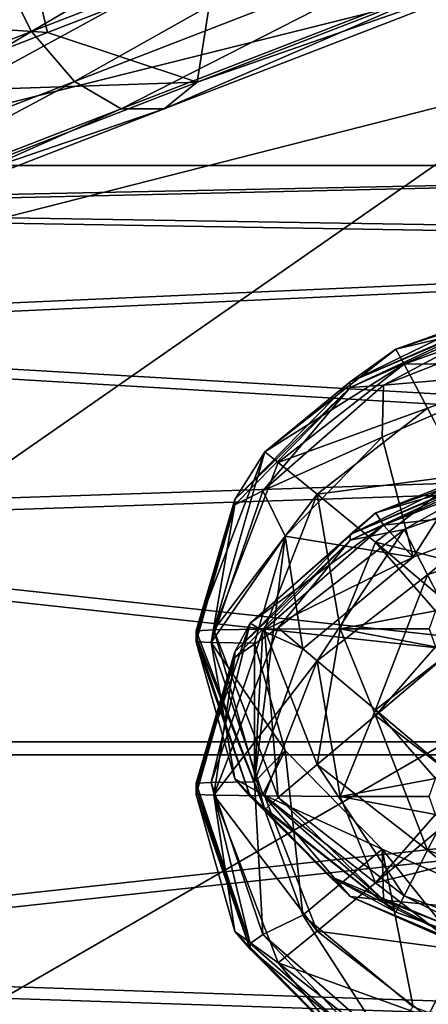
# Model space of a CAD drawing. Header units: metres. Extents: x -1004 to 0, y -808 to 0.
# Tile 24 of 122: x -783 to -769, y -156 to -123. Entities that reach past the tile are written whole.
import ezdxf

# ---------------------------------------------------------------- set-up
doc = ezdxf.new("R2010")
doc.units = ezdxf.units.M

msp = doc.modelspace()

# ---------------------------------------------------------------- linework, layer by layer
at = {"layer": 'top'}
for points in [[(-827.123901, -122.588264, 1277.184814), (-809.844666, -122.739594, 1277.226074), (-775.667236, -73.037552, 1278.610596)], [(-809.844666, -122.739594, 1277.226074), (-767.909729, -75.113495, 1278.576782), (-775.667236, -73.037552, 1278.610596)], [(-809.844666, -122.739594, 1277.226074), (-792.302734, -121.102142, 1277.314697), (-767.909729, -75.113495, 1278.576782)]]:
    msp.add_3dface(points, dxfattribs=at)
at = {"layer": 'top0123411'}
for points in [[(-787.024658, -763.271118, 90), (-994.037292, -10, 90), (-533.424561, -638.481384, 90)], [(-994.037292, -10, 90), (-526.238708, -632.856445, 90), (-533.424561, -638.481384, 90)], [(-10, -10, 90), (-502.018646, -625.846375, 90), (-994.037292, -10, 90)], [(-502.018646, -625.846375, 90), (-510.034576, -626.560547, 90), (-994.037292, -10, 90)], [(-994.037292, -10, 90), (-510.034576, -626.560547, 90), (-518.256042, -628.853394, 90)], [(-518.256042, -628.853394, 90), (-526.238708, -632.856445, 90), (-994.037292, -10, 90)], [(-742.780518, -72.276802, 118.761467), (-792.152649, -69.16246, 118.815826), (-933.835571, -166.467499, 117.117363)], [(-693.123474, -74.838211, 118.716751), (-742.780518, -72.276802, 118.761467), (-936.402649, -207.471207, 116.401634)], [(-936.402649, -207.471207, 116.401634), (-742.780518, -72.276802, 118.761467), (-933.835571, -166.467499, 117.117363)], [(-938.29071, -245.358398, 115.740311), (-646.118347, -76.727219, 118.683784), (-693.123474, -74.838211, 118.716751)], [(-938.29071, -245.358398, 115.740311), (-693.123474, -74.838211, 118.716751), (-936.402649, -207.471207, 116.401634)], [(-597.805054, -78.120209, 118.65947), (-646.118347, -76.727219, 118.683784), (-938.29071, -245.358398, 115.740311)], [(-939.738831, -283.879303, 115.067932), (-940.71405, -322.342346, 114.396553), (-597.805054, -78.120209, 118.65947)], [(-940.71405, -322.342346, 114.396553), (-513.875122, -606.131226, 109.443001), (-597.805054, -78.120209, 118.65947)], [(-939.738831, -283.879303, 115.067932), (-597.805054, -78.120209, 118.65947), (-938.29071, -245.358398, 115.740311)]]:
    msp.add_3dface(points, dxfattribs=at)
at = {"layer": 'top0123412'}
for points in [[(-502.018646, -55.05748, 2077.158447), (-932.125671, -108.299606, 2112.649414), (-918.452148, -133.331024, 2129.335449)], [(-918.452148, -133.331024, 2129.335449), (-901.793396, -155.042709, 2143.80835), (-502.018646, -55.05748, 2077.158447)], [(-901.793396, -155.042709, 2143.80835), (-820.791748, -194.333847, 2169.999756), (-502.018646, -55.05748, 2077.158447)], [(-502.018646, -55.05748, 2077.158447), (-820.791748, -194.333847, 2169.999756), (-502.018646, -194.333847, 2169.999756)], [(-914.9198, -137.676178, 2128.745361), (-928.7276, -113.098167, 2112.361572), (-502.018646, -57.672649, 2075.415039)], [(-502.018646, -57.672649, 2075.415039), (-898.363892, -158.604187, 2142.695801), (-914.9198, -137.676178, 2128.745361)], [(-820.791748, -195.279739, 2167.143799), (-898.363892, -158.604187, 2142.695801), (-502.018646, -57.672649, 2075.415039)], [(-502.018646, -195.279739, 2167.143799), (-820.791748, -195.279739, 2167.143799), (-502.018646, -57.672649, 2075.415039)]]:
    msp.add_3dface(points, dxfattribs=at)
at = {"layer": 'top0123413'}
for points in [[(-782.871521, -123.047249, 855.227539), (-784.005432, -120.809364, 854.85553), (-769.376038, -115.139603, 846.469543)], [(-768.31427, -117.405441, 846.882874), (-782.871521, -123.047249, 855.227539), (-769.376038, -115.139603, 846.469543)], [(-781.39093, -124.763351, 856.36554), (-782.871521, -123.047249, 855.227539), (-768.31427, -117.405441, 846.882874)], [(-767.054321, -119.207047, 848.147339), (-781.39093, -124.763351, 856.36554), (-768.31427, -117.405441, 846.882874)], [(-779.789063, -125.696411, 858.096313), (-781.39093, -124.763351, 856.36554), (-767.054321, -119.207047, 848.147339)], [(-765.787964, -120.270157, 850.070435), (-779.789063, -125.696411, 858.096313), (-767.054321, -119.207047, 848.147339)], [(-777.178223, -124.786034, 862.231995), (-763.978943, -119.67054, 854.665771), (-776.56842, -120.849403, 865.212036)], [(-763.978943, -119.67054, 854.665771), (-777.178223, -124.786034, 862.231995), (-764.708069, -120.432915, 852.359436)], [(-778.309753, -125.704376, 860.156311), (-779.789063, -125.696411, 858.096313), (-765.787964, -120.270157, 850.070435)], [(-778.309753, -125.704376, 860.156311), (-765.787964, -120.270157, 850.070435), (-764.708069, -120.432915, 852.359436)], [(-788.169189, -122.688255, 875.332092), (-782.897583, -120.645187, 870.207947), (-789.366272, -120.474876, 875.015747)], [(-764.708069, -120.432915, 852.359436), (-777.178223, -124.786034, 862.231995), (-778.309753, -125.704376, 860.156311)], [(-782.871521, -123.047249, 855.227539), (-795.631104, -127.992332, 866.457703), (-784.005432, -120.809364, 854.85553)], [(-782.322876, -123.079597, 869.78894), (-782.897583, -120.645187, 870.207947), (-788.169189, -122.688255, 875.332092)], [(-782.322876, -123.079597, 869.78894), (-776.56842, -120.849403, 865.212036), (-782.897583, -120.645187, 870.207947)], [(-782.322876, -123.079597, 869.78894), (-777.178223, -124.786034, 862.231995), (-776.56842, -120.849403, 865.212036)], [(-788.169189, -122.688255, 875.332092), (-787.631226, -125.136909, 874.948853), (-782.322876, -123.079597, 869.78894)], [(-793.957153, -129.633484, 867.425537), (-795.631104, -127.992332, 866.457703), (-782.871521, -123.047249, 855.227539)], [(-781.39093, -124.763351, 856.36554), (-793.957153, -129.633484, 867.425537), (-782.871521, -123.047249, 855.227539)], [(-787.631226, -125.136909, 874.948853), (-777.178223, -124.786034, 862.231995), (-782.322876, -123.079597, 869.78894)], [(-792.061157, -130.45256, 868.8974), (-793.957153, -129.633484, 867.425537), (-781.39093, -124.763351, 856.36554)], [(-779.789063, -125.696411, 858.096313), (-792.061157, -130.45256, 868.8974), (-781.39093, -124.763351, 856.36554)], [(-777.178223, -124.786034, 862.231995), (-788.747498, -129.269806, 872.414551), (-778.309753, -125.704376, 860.156311)], [(-777.178223, -124.786034, 862.231995), (-787.631226, -125.136909, 874.948853), (-788.747498, -129.269806, 872.414551)], [(-792.061157, -130.45256, 868.8974), (-779.789063, -125.696411, 858.096313), (-790.23175, -130.324844, 870.649292)], [(-790.23175, -130.324844, 870.649292), (-779.789063, -125.696411, 858.096313), (-778.309753, -125.704376, 860.156311)], [(-788.747498, -129.269806, 872.414551), (-790.23175, -130.324844, 870.649292), (-778.309753, -125.704376, 860.156311)]]:
    msp.add_3dface(points, dxfattribs=at)
at = {"layer": 'top0123414'}
for points in [[(-765.520386, -132.349716, 1319.183105), (-770.355835, -133.950775, 1302.470581), (-771.931396, -135.070938, 1324.46167)], [(-771.931396, -135.070938, 1324.46167), (-767.71582, -133.018692, 1324.479492), (-765.520386, -132.349716, 1319.183105)], [(-765.385437, -132.173615, 1302.486084), (-765.224976, -132.732224, 1299.426636), (-770.355835, -133.950775, 1302.470581)], [(-765.385437, -132.173615, 1302.486084), (-770.355835, -133.950775, 1302.470581), (-765.520386, -132.349716, 1319.183105)], [(-766.24707, -132.613617, 1328.941284), (-771.931824, -135.263229, 1346.460815), (-766.24762, -132.76683, 1346.482544)], [(-771.931396, -135.070938, 1324.46167), (-771.931824, -135.263229, 1346.460815), (-766.24707, -132.613617, 1328.941284)], [(-766.24762, -132.76683, 1346.482544), (-771.931824, -135.263229, 1346.460815), (-770.786865, -135.184647, 1349.290161)], [(-767.71582, -133.018692, 1324.479492), (-771.931396, -135.070938, 1324.46167), (-766.24707, -132.613617, 1328.941284)], [(-765.674255, -133.179413, 1349.307617), (-766.24762, -132.76683, 1346.482544), (-770.786865, -135.184647, 1349.290161)], [(-765.224976, -132.732224, 1299.426636), (-770.074646, -134.460754, 1299.411499), (-770.355835, -133.950775, 1302.470581)], [(-765.224976, -132.732224, 1299.426636), (-764.851013, -134.405792, 1296.809448), (-770.074646, -134.460754, 1299.411499)], [(-765.674255, -133.179413, 1349.307617), (-770.786865, -135.184647, 1349.290161), (-765.737183, -134.746628, 1351.756958)], [(-770.355835, -133.950775, 1302.470581), (-770.074646, -134.460754, 1299.411499), (-774.862915, -137.475449, 1302.439819)], [(-770.355835, -133.950775, 1302.470581), (-774.862915, -137.475449, 1302.439819), (-771.931396, -135.070938, 1324.46167)], [(-770.074646, -134.460754, 1299.411499), (-774.39624, -137.835434, 1299.38208), (-774.862915, -137.475449, 1302.439819)], [(-770.074646, -134.460754, 1299.411499), (-769.274231, -135.979736, 1296.795776), (-774.39624, -137.835434, 1299.38208)], [(-764.851013, -134.405792, 1296.809448), (-769.274231, -135.979736, 1296.795776), (-770.074646, -134.460754, 1299.411499)], [(-769.274231, -135.979736, 1296.795776), (-764.851013, -134.405792, 1296.809448), (-768.075073, -138.274261, 1295.038574)], [(-765.737183, -134.746628, 1351.756958), (-770.82428, -136.974686, 1351.737549), (-769.761536, -141.090286, 1897.139404)], [(-765.737183, -134.746628, 1351.756958), (-770.786865, -135.184647, 1349.290161), (-770.82428, -136.974686, 1351.737549)], [(-765.132996, -139.356644, 1897.154541), (-765.737183, -134.746628, 1351.756958), (-769.761536, -141.090286, 1897.139404)], [(-771.931396, -135.070938, 1324.46167), (-775.882324, -139.104309, 1324.426392), (-771.931824, -135.263229, 1346.460815)], [(-771.931396, -135.070938, 1324.46167), (-774.862915, -137.475449, 1302.439819), (-775.882324, -139.104309, 1324.426392)], [(-775.882324, -139.104309, 1324.426392), (-775.882324, -139.296112, 1346.425537), (-771.931824, -135.263229, 1346.460815)], [(-771.931824, -135.263229, 1346.460815), (-775.882324, -139.296112, 1346.425537), (-774.930115, -138.811615, 1349.258423)], [(-770.786865, -135.184647, 1349.290161), (-774.930115, -138.811615, 1349.258423), (-770.82428, -136.974686, 1351.737549)], [(-770.786865, -135.184647, 1349.290161), (-771.931824, -135.263229, 1346.460815), (-774.930115, -138.811615, 1349.258423)], [(-769.274231, -135.979736, 1296.795776), (-773.062012, -138.925186, 1296.77002), (-774.39624, -137.835434, 1299.38208)], [(-769.274231, -135.979736, 1296.795776), (-768.075073, -138.274261, 1295.038574), (-773.062012, -138.925186, 1296.77002)], [(-770.82428, -136.974686, 1351.737549), (-774.930115, -138.811615, 1349.258423), (-774.162231, -140.362686, 1351.708008)], [(-769.761536, -141.090286, 1897.139404), (-770.82428, -136.974686, 1351.737549), (-774.162231, -140.362686, 1351.708008)], [(-776.60968, -143.587448, 1299.331665), (-777.21582, -143.614105, 1302.38623), (-774.862915, -137.475449, 1302.439819)], [(-774.862915, -137.475449, 1302.439819), (-777.21582, -143.614105, 1302.38623), (-775.882324, -139.104309, 1324.426392)], [(-774.862915, -137.475449, 1302.439819), (-774.39624, -137.835434, 1299.38208), (-776.60968, -143.587448, 1299.331665)], [(-765.832397, -137.513489, 1902.46228), (-765.674255, -137.981995, 1899.629517), (-771.051514, -139.568192, 1902.444336)], [(-765.832397, -137.513489, 1902.46228), (-771.051514, -139.568192, 1902.444336), (-765.520386, -137.585632, 1919.160278)], [(-774.39624, -137.835434, 1299.38208), (-773.062012, -138.925186, 1296.77002), (-776.60968, -143.587448, 1299.331665)], [(-766.24707, -137.849533, 1928.918457), (-771.931824, -140.499161, 1946.437988), (-766.24762, -138.002747, 1946.459717)], [(-771.931396, -140.30687, 1924.438721), (-771.931824, -140.499161, 1946.437988), (-766.24707, -137.849533, 1928.918457)], [(-765.520386, -137.585632, 1919.160278), (-771.051514, -139.568192, 1902.444336), (-771.931396, -140.30687, 1924.438721)], [(-771.931396, -140.30687, 1924.438721), (-767.71582, -138.254608, 1924.456665), (-765.520386, -137.585632, 1919.160278)], [(-767.71582, -138.254608, 1924.456665), (-771.931396, -140.30687, 1924.438721), (-766.24707, -137.849533, 1928.918457)], [(-766.24762, -138.002747, 1946.459717), (-771.931824, -140.499161, 1946.437988), (-770.074646, -140.133942, 1949.495728)], [(-765.674255, -137.981995, 1899.629517), (-770.786865, -139.987228, 1899.612061), (-771.051514, -139.568192, 1902.444336)], [(-765.674255, -137.981995, 1899.629517), (-765.132996, -139.356644, 1897.154541), (-770.786865, -139.987228, 1899.612061)], [(-765.224976, -138.405411, 1949.510742), (-766.24762, -138.002747, 1946.459717), (-770.074646, -140.133942, 1949.495728)], [(-773.062012, -138.925186, 1296.77002), (-768.075073, -138.274261, 1295.038574), (-771.06311, -140.57666, 1295.018433)], [(-768.075073, -138.274261, 1295.038574), (-767.494202, -141.465607, 1294.404663), (-771.06311, -140.57666, 1295.018433)], [(-769.274231, -141.698364, 1952.084595), (-765.224976, -138.405411, 1949.510742), (-770.074646, -140.133942, 1949.495728)], [(-769.274231, -141.698364, 1952.084595), (-764.851013, -140.124405, 1952.098267), (-765.224976, -138.405411, 1949.510742)], [(-774.930115, -138.811615, 1349.258423), (-776.699097, -144.022751, 1349.213013), (-774.162231, -140.362686, 1351.708008)], [(-774.930115, -138.811615, 1349.258423), (-775.882324, -139.296112, 1346.425537), (-776.699097, -144.022751, 1349.213013)], [(-775.882324, -139.104309, 1324.426392), (-777.21582, -143.806091, 1324.385376), (-775.882324, -139.296112, 1346.425537)], [(-775.882324, -139.104309, 1324.426392), (-777.21582, -143.614105, 1302.38623), (-777.21582, -143.806091, 1324.385376)], [(-776.60968, -143.587448, 1299.331665), (-773.062012, -138.925186, 1296.77002), (-774.872681, -143.564743, 1296.729614)], [(-773.062012, -138.925186, 1296.77002), (-772.270569, -143.549576, 1294.992676), (-774.872681, -143.564743, 1296.729614)], [(-772.270569, -143.549576, 1294.992676), (-773.062012, -138.925186, 1296.77002), (-771.06311, -140.57666, 1295.018433)], [(-777.21582, -143.806091, 1324.385376), (-777.21582, -143.998062, 1346.384521), (-775.882324, -139.296112, 1346.425537)], [(-775.882324, -139.296112, 1346.425537), (-777.21582, -143.998062, 1346.384521), (-776.699097, -144.022751, 1349.213013)], [(-771.051514, -139.568192, 1902.444336), (-770.786865, -139.987228, 1899.612061), (-775.358948, -143.350433, 1902.411377)], [(-771.051514, -139.568192, 1902.444336), (-775.358948, -143.350433, 1902.411377), (-771.931396, -140.30687, 1924.438721)], [(-765.132996, -139.356644, 1897.154541), (-769.761536, -141.090286, 1897.139404), (-770.786865, -139.987228, 1899.612061)], [(-770.786865, -139.987228, 1899.612061), (-774.930115, -143.614197, 1899.580444), (-775.358948, -143.350433, 1902.411377)], [(-770.786865, -139.987228, 1899.612061), (-769.761536, -141.090286, 1897.139404), (-774.930115, -143.614197, 1899.580444)], [(-770.074646, -140.133942, 1949.495728), (-771.931824, -140.499161, 1946.437988), (-774.39624, -143.508636, 1949.466309)], [(-770.074646, -140.133942, 1949.495728), (-774.39624, -143.508636, 1949.466309), (-773.062012, -144.643799, 1952.058838)], [(-773.062012, -144.643799, 1952.058838), (-769.274231, -141.698364, 1952.084595), (-770.074646, -140.133942, 1949.495728)], [(-768.075073, -144.023193, 1953.801392), (-764.851013, -140.124405, 1952.098267), (-769.274231, -141.698364, 1952.084595)], [(-774.162231, -140.362686, 1351.708008), (-776.699097, -144.022751, 1349.213013), (-775.21582, -144.04425, 1351.675903)], [(-771.931396, -140.30687, 1924.438721), (-775.882324, -144.340225, 1924.403564), (-771.931824, -140.499161, 1946.437988)], [(-771.931396, -140.30687, 1924.438721), (-775.358948, -143.350433, 1902.411377), (-775.882324, -144.340225, 1924.403564)], [(-775.882324, -144.340225, 1924.403564), (-775.882324, -144.532028, 1946.40271), (-771.931824, -140.499161, 1946.437988)], [(-771.931824, -140.499161, 1946.437988), (-775.882324, -144.532028, 1946.40271), (-774.39624, -143.508636, 1949.466309)], [(-775.21582, -144.04425, 1351.675903), (-775.21582, -148.803848, 1897.072021), (-774.162231, -140.362686, 1351.708008)], [(-775.21582, -148.803848, 1897.072021), (-773.554382, -144.229538, 1897.111938), (-774.162231, -140.362686, 1351.708008)], [(-774.162231, -140.362686, 1351.708008), (-773.554382, -144.229538, 1897.111938), (-769.761536, -141.090286, 1897.139404)], [(-772.270569, -143.549576, 1294.992676), (-771.06311, -140.57666, 1295.018433), (-769.003723, -142.92688, 1294.391968)], [(-767.494202, -141.465607, 1294.404663), (-768.72937, -142.541748, 1294.395264), (-771.06311, -140.57666, 1295.018433)], [(-771.06311, -140.57666, 1295.018433), (-768.72937, -142.541748, 1294.395264), (-769.003723, -142.92688, 1294.391968)], [(-769.761536, -141.090286, 1897.139404), (-773.554382, -144.229538, 1897.111938), (-774.930115, -143.614197, 1899.580444)], [(-771.06311, -146.325592, 1953.781372), (-769.274231, -141.698364, 1952.084595), (-773.062012, -144.643799, 1952.058838)], [(-771.06311, -146.325592, 1953.781372), (-768.075073, -144.023193, 1953.801392), (-769.274231, -141.698364, 1952.084595)], [(-769.21582, -143.544296, 1294.386475), (-772.270569, -143.549576, 1294.992676), (-769.003723, -142.92688, 1294.391968)], [(-776.699097, -148.825333, 1899.534912), (-777.21582, -148.850021, 1902.363403), (-775.358948, -143.350433, 1902.411377)], [(-775.358948, -143.350433, 1902.411377), (-777.21582, -148.850021, 1902.363403), (-775.882324, -144.340225, 1924.403564)], [(-774.862915, -149.752747, 1302.332642), (-777.21582, -143.614105, 1302.38623), (-776.60968, -143.587448, 1299.331665)], [(-777.21582, -143.806091, 1324.385376), (-777.21582, -143.614105, 1302.38623), (-774.862915, -149.752747, 1302.332642)], [(-775.358948, -143.350433, 1902.411377), (-774.930115, -143.614197, 1899.580444), (-776.699097, -148.825333, 1899.534912)], [(-774.930115, -143.614197, 1899.580444), (-775.21582, -148.803848, 1897.072021), (-776.699097, -148.825333, 1899.534912)], [(-774.39624, -143.508636, 1949.466309), (-775.882324, -144.532028, 1946.40271), (-776.60968, -149.260651, 1949.41626)], [(-774.39624, -143.508636, 1949.466309), (-776.60968, -149.260651, 1949.41626), (-773.062012, -144.643799, 1952.058838)], [(-776.60968, -143.587448, 1299.331665), (-774.872681, -143.564743, 1296.729614), (-774.39624, -149.339462, 1299.281616)], [(-774.39624, -149.339462, 1299.281616), (-774.862915, -149.752747, 1302.332642), (-776.60968, -143.587448, 1299.331665)], [(-774.930115, -143.614197, 1899.580444), (-773.554382, -144.229538, 1897.111938), (-775.21582, -148.803848, 1897.072021)], [(-774.872681, -143.564743, 1296.729614), (-772.270569, -143.549576, 1294.992676), (-773.062012, -148.204285, 1296.689087)], [(-774.872681, -143.564743, 1296.729614), (-773.062012, -148.204285, 1296.689087), (-774.39624, -149.339462, 1299.281616)], [(-772.270569, -143.549576, 1294.992676), (-771.06311, -146.522491, 1294.966553), (-773.062012, -148.204285, 1296.689087)], [(-769.21582, -143.544296, 1294.386475), (-769.003723, -144.161697, 1294.381104), (-772.270569, -143.549576, 1294.992676)], [(-769.003723, -144.161697, 1294.381104), (-771.06311, -146.522491, 1294.966553), (-772.270569, -143.549576, 1294.992676)], [(-777.21582, -143.998062, 1346.384521), (-777.21582, -143.806091, 1324.385376), (-775.362183, -149.301254, 1324.337402)], [(-775.362183, -149.301254, 1324.337402), (-777.21582, -143.806091, 1324.385376), (-774.862915, -149.752747, 1302.332642)], [(-775.882324, -148.700027, 1346.343506), (-777.21582, -143.998062, 1346.384521), (-775.362183, -149.301254, 1324.337402)], [(-777.21582, -143.998062, 1346.384521), (-775.882324, -148.700027, 1346.343506), (-776.699097, -144.022751, 1349.213013)], [(-774.930115, -149.233887, 1349.16748), (-774.16217, -147.725845, 1351.643677), (-776.699097, -144.022751, 1349.213013)], [(-774.16217, -147.725845, 1351.643677), (-775.21582, -144.04425, 1351.675903), (-776.699097, -144.022751, 1349.213013)], [(-775.882324, -148.700027, 1346.343506), (-774.930115, -149.233887, 1349.16748), (-776.699097, -144.022751, 1349.213013)], [(-774.16217, -147.725845, 1351.643677), (-775.21582, -148.803848, 1897.072021), (-775.21582, -144.04425, 1351.675903)], [(-768.72937, -148.301254, 1954.370117), (-768.075073, -144.023193, 1953.801392), (-771.06311, -146.325592, 1953.781372)], [(-769.003723, -144.161697, 1294.381104), (-768.72937, -144.546829, 1294.377808), (-771.06311, -146.522491, 1294.966553)], [(-775.882324, -144.340225, 1924.403564), (-777.21582, -149.042007, 1924.362549), (-775.882324, -144.532028, 1946.40271)], [(-775.882324, -144.340225, 1924.403564), (-777.21582, -148.850021, 1902.363403), (-777.21582, -149.042007, 1924.362549)], [(-777.21582, -149.042007, 1924.362549), (-777.21582, -149.233994, 1946.361694), (-775.882324, -144.532028, 1946.40271)], [(-775.882324, -144.532028, 1946.40271), (-777.21582, -149.233994, 1946.361694), (-776.60968, -149.260651, 1949.41626)], [(-768.72937, -144.546829, 1294.377808), (-768.075073, -148.82489, 1294.946533), (-771.06311, -146.522491, 1294.966553)], [(-776.60968, -149.260651, 1949.41626), (-774.872681, -149.283356, 1952.018311), (-773.062012, -144.643799, 1952.058838)], [(-773.062012, -144.643799, 1952.058838), (-774.872681, -149.283356, 1952.018311), (-772.270569, -149.298508, 1953.755249)], [(-772.270569, -149.298508, 1953.755249), (-771.06311, -146.325592, 1953.781372), (-773.062012, -144.643799, 1952.058838)], [(-769.003723, -148.686401, 1954.366821), (-771.06311, -146.325592, 1953.781372), (-772.270569, -149.298508, 1953.755249)], [(-769.003723, -148.686401, 1954.366821), (-768.72937, -148.301254, 1954.370117), (-771.06311, -146.325592, 1953.781372)], [(-773.062012, -148.204285, 1296.689087), (-771.06311, -146.522491, 1294.966553), (-769.274231, -151.149734, 1296.66333)], [(-771.06311, -146.522491, 1294.966553), (-768.075073, -148.82489, 1294.946533), (-769.274231, -151.149734, 1296.66333)], [(-773.554382, -153.378159, 1897.032104), (-775.21582, -148.803848, 1897.072021), (-774.16217, -147.725845, 1351.643677)], [(-770.824341, -151.11377, 1351.614136), (-774.16217, -147.725845, 1351.643677), (-774.930115, -149.233887, 1349.16748)], [(-770.824341, -151.11377, 1351.614136), (-773.554382, -153.378159, 1897.032104), (-774.16217, -147.725845, 1351.643677)], [(-774.39624, -149.339462, 1299.281616), (-773.062012, -148.204285, 1296.689087), (-770.074646, -152.714142, 1299.252197)], [(-773.062012, -148.204285, 1296.689087), (-769.274231, -151.149734, 1296.66333), (-770.074646, -152.714142, 1299.252197)], [(-769.21582, -149.303802, 1954.36145), (-769.003723, -148.686401, 1954.366821), (-772.270569, -149.298508, 1953.755249)], [(-775.358948, -154.349609, 1902.31543), (-777.21582, -148.850021, 1902.363403), (-776.699097, -148.825333, 1899.534912)], [(-777.21582, -149.042007, 1924.362549), (-777.21582, -148.850021, 1902.363403), (-775.358948, -154.349609, 1902.31543)], [(-776.699097, -148.825333, 1899.534912), (-775.21582, -148.803848, 1897.072021), (-774.930115, -154.036484, 1899.489502)], [(-774.930115, -154.036484, 1899.489502), (-775.358948, -154.349609, 1902.31543), (-776.699097, -148.825333, 1899.534912)], [(-771.931824, -152.73291, 1346.30835), (-775.882324, -148.700027, 1346.343506), (-772.656738, -152.027252, 1324.313599)], [(-775.882324, -148.700027, 1346.343506), (-775.362183, -149.301254, 1324.337402), (-772.656738, -152.027252, 1324.313599)], [(-775.882324, -148.700027, 1346.343506), (-771.931824, -152.73291, 1346.30835), (-774.930115, -149.233887, 1349.16748)], [(-775.21582, -148.803848, 1897.072021), (-773.554382, -153.378159, 1897.032104), (-774.930115, -154.036484, 1899.489502)], [(-769.274231, -151.149734, 1296.66333), (-768.075073, -148.82489, 1294.946533), (-764.851013, -152.723679, 1296.649658)], [(-777.21582, -149.233994, 1946.361694), (-777.21582, -149.042007, 1924.362549), (-775.362183, -154.53717, 1924.314575)], [(-775.362183, -154.53717, 1924.314575), (-777.21582, -149.042007, 1924.362549), (-775.358948, -154.349609, 1902.31543)], [(-775.882324, -153.935944, 1946.320679), (-777.21582, -149.233994, 1946.361694), (-775.362183, -154.53717, 1924.314575)], [(-777.21582, -149.233994, 1946.361694), (-775.882324, -153.935944, 1946.320679), (-776.60968, -149.260651, 1949.41626)], [(-773.062012, -153.922913, 1951.977905), (-774.872681, -149.283356, 1952.018311), (-776.60968, -149.260651, 1949.41626)], [(-775.882324, -153.935944, 1946.320679), (-774.39624, -155.012665, 1949.365845), (-776.60968, -149.260651, 1949.41626)], [(-776.60968, -149.260651, 1949.41626), (-774.39624, -155.012665, 1949.365845), (-773.062012, -153.922913, 1951.977905)], [(-772.656738, -152.027252, 1324.313599), (-775.362183, -149.301254, 1324.337402), (-770.355835, -153.277435, 1302.30188)], [(-775.362183, -149.301254, 1324.337402), (-774.862915, -149.752747, 1302.332642), (-770.355835, -153.277435, 1302.30188)], [(-770.786865, -152.860855, 1349.135864), (-770.824341, -151.11377, 1351.614136), (-774.930115, -149.233887, 1349.16748)], [(-771.931824, -152.73291, 1346.30835), (-770.786865, -152.860855, 1349.135864), (-774.930115, -149.233887, 1349.16748)], [(-771.06311, -152.271439, 1953.729492), (-774.872681, -149.283356, 1952.018311), (-773.062012, -153.922913, 1951.977905)], [(-772.270569, -149.298508, 1953.755249), (-774.872681, -149.283356, 1952.018311), (-771.06311, -152.271439, 1953.729492)], [(-770.355835, -153.277435, 1302.30188), (-774.862915, -149.752747, 1302.332642), (-774.39624, -149.339462, 1299.281616)], [(-770.074646, -152.714142, 1299.252197), (-770.355835, -153.277435, 1302.30188), (-774.39624, -149.339462, 1299.281616)], [(-771.06311, -152.271439, 1953.729492), (-769.003723, -149.921204, 1954.355957), (-772.270569, -149.298508, 1953.755249)], [(-769.003723, -149.921204, 1954.355957), (-769.21582, -149.303802, 1954.36145), (-772.270569, -149.298508, 1953.755249)], [(-768.72937, -150.306351, 1954.352661), (-769.003723, -149.921204, 1954.355957), (-771.06311, -152.271439, 1953.729492)], [(-767.494202, -151.382477, 1954.343262), (-768.72937, -150.306351, 1954.352661), (-771.06311, -152.271439, 1953.729492)], [(-769.761414, -156.51738, 1897.004761), (-773.554382, -153.378159, 1897.032104), (-770.824341, -151.11377, 1351.614136)], [(-767.494202, -151.382477, 1954.343262), (-771.06311, -152.271439, 1953.729492), (-768.075073, -154.573822, 1953.709351)], [(-765.132874, -158.250946, 1896.989624), (-770.824341, -151.11377, 1351.614136), (-765.737122, -153.341812, 1351.594727)], [(-765.132874, -158.250946, 1896.989624), (-769.761414, -156.51738, 1897.004761), (-770.824341, -151.11377, 1351.614136)], [(-765.737122, -153.341812, 1351.594727), (-770.824341, -151.11377, 1351.614136), (-770.786865, -152.860855, 1349.135864)], [(-770.074646, -152.714142, 1299.252197), (-769.274231, -151.149734, 1296.66333), (-765.224976, -154.442673, 1299.237183)], [(-769.274231, -151.149734, 1296.66333), (-764.851013, -152.723679, 1296.649658), (-765.224976, -154.442673, 1299.237183)], [(-771.931824, -152.73291, 1346.30835), (-772.656738, -152.027252, 1324.313599), (-766.884155, -154.858994, 1324.28894)], [(-766.884155, -154.858994, 1324.28894), (-772.656738, -152.027252, 1324.313599), (-765.385437, -155.054581, 1302.286377)], [(-772.656738, -152.027252, 1324.313599), (-770.355835, -153.277435, 1302.30188), (-765.385437, -155.054581, 1302.286377)], [(-768.075073, -154.573822, 1953.709351), (-771.06311, -152.271439, 1953.729492), (-773.062012, -153.922913, 1951.977905)], [(-766.24762, -155.229309, 1346.286499), (-771.931824, -152.73291, 1346.30835), (-766.884155, -154.858994, 1324.28894)], [(-771.931824, -152.73291, 1346.30835), (-766.24762, -155.229309, 1346.286499), (-770.786865, -152.860855, 1349.135864)], [(-765.385437, -155.054581, 1302.286377), (-770.355835, -153.277435, 1302.30188), (-770.074646, -152.714142, 1299.252197)], [(-765.224976, -154.442673, 1299.237183), (-765.385437, -155.054581, 1302.286377), (-770.074646, -152.714142, 1299.252197)], [(-765.674255, -154.866089, 1349.118408), (-765.737122, -153.341812, 1351.594727), (-770.786865, -152.860855, 1349.135864)], [(-766.24762, -155.229309, 1346.286499), (-765.674255, -154.866089, 1349.118408), (-770.786865, -152.860855, 1349.135864)], [(-774.930115, -154.036484, 1899.489502), (-773.554382, -153.378159, 1897.032104), (-770.786865, -157.663437, 1899.457764)], [(-773.554382, -153.378159, 1897.032104), (-769.761414, -156.51738, 1897.004761), (-770.786865, -157.663437, 1899.457764)], [(-771.931824, -157.968826, 1946.285522), (-775.882324, -153.935944, 1946.320679), (-772.656738, -157.263168, 1924.290771)], [(-775.882324, -153.935944, 1946.320679), (-775.362183, -154.53717, 1924.314575), (-772.656738, -157.263168, 1924.290771)], [(-775.882324, -153.935944, 1946.320679), (-771.931824, -157.968826, 1946.285522), (-774.39624, -155.012665, 1949.365845)], [(-771.051514, -158.131851, 1902.282349), (-775.358948, -154.349609, 1902.31543), (-774.930115, -154.036484, 1899.489502)], [(-770.786865, -157.663437, 1899.457764), (-771.051514, -158.131851, 1902.282349), (-774.930115, -154.036484, 1899.489502)], [(-774.39624, -155.012665, 1949.365845), (-769.274231, -156.868347, 1951.952148), (-773.062012, -153.922913, 1951.977905)], [(-773.062012, -153.922913, 1951.977905), (-769.274231, -156.868347, 1951.952148), (-768.075073, -154.573822, 1953.709351)], [(-775.362183, -154.53717, 1924.314575), (-775.358948, -154.349609, 1902.31543), (-771.051514, -158.131851, 1902.282349)], [(-772.656738, -157.263168, 1924.290771), (-775.362183, -154.53717, 1924.314575), (-771.051514, -158.131851, 1902.282349)], [(-769.274231, -156.868347, 1951.952148), (-764.851013, -158.442307, 1951.938477), (-768.075073, -154.573822, 1953.709351)], [(-771.931824, -157.968826, 1946.285522), (-770.074646, -158.387344, 1949.336426), (-774.39624, -155.012665, 1949.365845)], [(-774.39624, -155.012665, 1949.365845), (-770.074646, -158.387344, 1949.336426), (-769.274231, -156.868347, 1951.952148)]]:
    msp.add_3dface(points, dxfattribs=at)
at = {"layer": 'top0123420'}
for points in [[(-805.718384, -127.646996, 1764.590942), (-805.718384, -129.254532, 1772.227173), (-735.21582, -127.646996, 1764.590942)], [(-805.718384, -129.254532, 1772.227173), (-735.21582, -130.437485, 1774.560547), (-735.21582, -127.646996, 1764.590942)], [(-805.718384, -127.646996, 1764.590942), (-735.21582, -127.646996, 1764.590942), (-805.718384, -129.084244, 1756.920776)], [(-735.21582, -127.646996, 1764.590942), (-735.21582, -130.215164, 1754.561768), (-805.718384, -129.084244, 1756.920776)], [(-805.718384, -129.084244, 1756.920776), (-735.21582, -130.215164, 1754.561768), (-805.718384, -133.347336, 1750.384644)], [(-805.718384, -129.254532, 1772.227173), (-805.718384, -133.661789, 1778.666992), (-735.21582, -130.437485, 1774.560547)], [(-735.21582, -130.215164, 1754.561768), (-735.21582, -137.453842, 1747.1604), (-805.718384, -133.347336, 1750.384644)], [(-805.718384, -133.661789, 1778.666992), (-735.21582, -137.838913, 1781.799194), (-735.21582, -130.437485, 1774.560547)], [(-805.718384, -133.347336, 1750.384644), (-735.21582, -137.453842, 1747.1604), (-805.718384, -139.787186, 1745.977295)], [(-805.718384, -133.661789, 1778.666992), (-805.718384, -140.197998, 1782.930054), (-735.21582, -137.838913, 1781.799194)], [(-735.21582, -137.453842, 1747.1604), (-735.21582, -147.423447, 1744.369873), (-805.718384, -139.787186, 1745.977295)], [(-805.718384, -140.197998, 1782.930054), (-735.21582, -147.868073, 1784.367432), (-735.21582, -137.838913, 1781.799194)], [(-805.718384, -139.787186, 1745.977295), (-735.21582, -147.423447, 1744.369873), (-805.718384, -147.423447, 1744.369873)], [(-805.718384, -140.197998, 1782.930054), (-805.718384, -147.868088, 1784.36731), (-735.21582, -147.868073, 1784.367432)], [(-735.21582, -147.423447, 1744.369873), (-805.718384, -155.093552, 1745.807129), (-805.718384, -147.423447, 1744.369873)], [(-735.21582, -147.423447, 1744.369873), (-735.21582, -157.452606, 1746.937988), (-805.718384, -155.093552, 1745.807129)], [(-805.718384, -147.868088, 1784.36731), (-805.718384, -155.504318, 1782.759888), (-735.21582, -147.868073, 1784.367432)], [(-735.21582, -147.868073, 1784.367432), (-805.718384, -155.504318, 1782.759888), (-735.21582, -157.837677, 1781.576904)], [(-735.21582, -157.452606, 1746.937988), (-805.718384, -161.629791, 1750.07019), (-805.718384, -155.093552, 1745.807129)], [(-805.718384, -155.504318, 1782.759888), (-805.718384, -161.944183, 1778.352661), (-735.21582, -157.837677, 1781.576904)]]:
    msp.add_3dface(points, dxfattribs=at)

doc.saveas('drawing.dxf')
